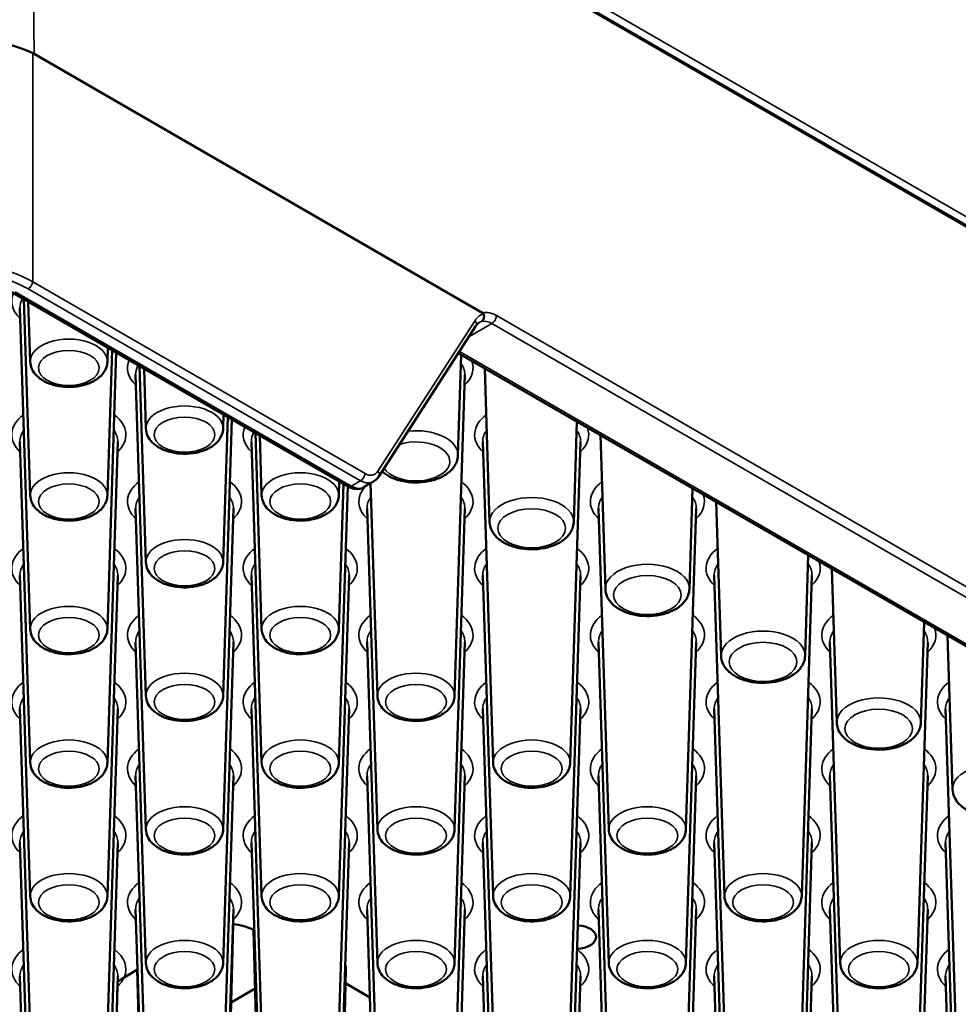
# Paper-space layout 'Sheet_1' of a CAD drawing. Header units: millimetres. Extents: x 0.8 to 58.3, y 0.8 to 58.3.
# Tile 119 of 128: x 45 to 47.3, y 46.8 to 49.1. Entities that reach past the tile are written whole.
import ezdxf

# ---------------------------------------------------------------- set-up
doc = ezdxf.new("R2010")
doc.units = ezdxf.units.MM
doc.layers.add('Visible (ISO)', color=7, linetype='Continuous', lineweight=50)
doc.layers.add('Visible Narrow (ISO)', color=7, linetype='Continuous', lineweight=35)

psp = doc.layouts.new('Sheet_1')

# ---------------------------------------------------------------- linework, layer by layer
at = {"layer": 'Visible (ISO)'}
for p, q in [((56.03878, 43.60541), (45.07027, 49.93808)), ((45.08349, 49.04842), (46.16314, 48.42508)), ((45.05732, 48.51201), (45.05731, 48.51204)), ((45.06779, 48.50694), (45.06779, 48.50695)), ((45.03008, 48.47487), (45.83879, 48.00796)), ((45.05804, 48.48933), (45.05804, 48.48933)), ((45.07418, 47.9862), (45.05904, 48.45815)), ((45.07418, 48.30766), (45.06955, 48.45209)), ((45.07418, 47.66475), (45.04942, 48.43682)), ((45.91278, 48.03197), (46.14658, 48.39457)), ((45.25983, 48.30766), (45.26092, 48.3416)), ((45.25983, 47.9862), (45.27104, 48.33576)), ((45.25983, 47.66475), (45.28116, 48.32991)), ((46.10324, 48.08255), (46.111, 48.32457)), ((46.10404, 48.32859), (54.8233, 43.29452)), ((45.35257, 47.82547), (45.33743, 48.29742)), ((45.35257, 48.14693), (45.34794, 48.29136)), ((46.17949, 47.92182), (46.16762, 48.29188)), ((45.35257, 47.50402), (45.3278, 48.27609)), ((46.09499, 47.50402), (46.11976, 48.27609)), ((45.53822, 48.14693), (45.5393, 48.18087)), ((45.53822, 47.82547), (45.54943, 48.17503)), ((45.53822, 47.50402), (45.55955, 48.16918)), ((46.38163, 47.92182), (46.38939, 48.16384)), ((45.63096, 47.66475), (45.61582, 48.1367)), ((45.07418, 47.34329), (45.04942, 48.11536)), ((45.25983, 47.34329), (45.28459, 48.11536)), ((45.63096, 47.34329), (45.60619, 48.11536)), ((45.63096, 47.9862), (45.62633, 48.13063)), ((46.18774, 47.34329), (46.16297, 48.11536)), ((46.37338, 47.34329), (46.39815, 48.11536)), ((46.45788, 47.76109), (46.44601, 48.13115)), ((45.8166, 47.9862), (45.81769, 48.02015)), ((45.87604, 48.00573), (45.89987, 48.01949)), ((45.8929, 48.01678), (45.8929, 48.01678)), ((45.8166, 47.66475), (45.82782, 48.0143)), ((45.8166, 47.34329), (45.83794, 48.00846)), ((45.90935, 47.50402), (45.89294, 48.01549)), ((46.66002, 47.76109), (46.66778, 48.00311)), ((46.73627, 47.60037), (46.7244, 47.97043)), ((45.35257, 47.18256), (45.3278, 47.95463)), ((45.53822, 47.18256), (45.56298, 47.95463)), ((45.90935, 47.18256), (45.88458, 47.95463)), ((46.09499, 47.18256), (46.11976, 47.95463)), ((46.46612, 47.18256), (46.44136, 47.95463)), ((46.65177, 47.18256), (46.67653, 47.95463)), ((46.9384, 47.60037), (46.94617, 47.84239)), ((47.01465, 47.43964), (47.00278, 47.8097)), ((45.07418, 47.02184), (45.04942, 47.7939)), ((45.25983, 47.02184), (45.28459, 47.7939)), ((45.63096, 47.02184), (45.60619, 47.7939)), ((45.8166, 47.02184), (45.84137, 47.7939)), ((46.18774, 47.02184), (46.16297, 47.7939)), ((46.37338, 47.02184), (46.39815, 47.7939)), ((46.74451, 47.02184), (46.71975, 47.7939)), ((46.93016, 47.02184), (46.95492, 47.7939)), ((47.21679, 47.43964), (47.22456, 47.68166)), ((47.29304, 47.27891), (47.28117, 47.64897)), ((45.35257, 46.86111), (45.3278, 47.63318)), ((45.53822, 46.86111), (45.56298, 47.63318)), ((45.90935, 46.86111), (45.88458, 47.63318)), ((46.09499, 46.86111), (46.11976, 47.63318)), ((46.46612, 46.86111), (46.44136, 47.63318)), ((46.65177, 46.86111), (46.67653, 47.63318)), ((47.0229, 46.86111), (46.99814, 47.63318)), ((47.20855, 46.86111), (47.23331, 47.63318)), ((45.07418, 46.70038), (45.04942, 47.47245)), ((45.25983, 46.70038), (45.28459, 47.47245)), ((45.63096, 46.70038), (45.60619, 47.47245)), ((45.8166, 46.70038), (45.84137, 47.47245)), ((46.18774, 46.70038), (46.16297, 47.47245)), ((46.37338, 46.70038), (46.39815, 47.47245)), ((46.74451, 46.70038), (46.71975, 47.47245)), ((46.93016, 46.70038), (46.95492, 47.47245)), ((47.30129, 46.70038), (47.27652, 47.47245)), ((45.35257, 46.53965), (45.3278, 47.31172)), ((45.53822, 46.53965), (45.56298, 47.31172)), ((45.90935, 46.53965), (45.88458, 47.31172)), ((46.09499, 46.53965), (46.11976, 47.31172)), ((46.46612, 46.53965), (46.44136, 47.31172)), ((46.65177, 46.53965), (46.67653, 47.31172)), ((47.0229, 46.53965), (46.99814, 47.31172)), ((47.20855, 46.53965), (47.23331, 47.31172)), ((45.07418, 46.37892), (45.04942, 47.15099)), ((45.25983, 46.37892), (45.28459, 47.15099)), ((45.63096, 46.37892), (45.60619, 47.15099)), ((45.8166, 46.37892), (45.84137, 47.15099)), ((46.18774, 46.37892), (46.16297, 47.15099)), ((46.37338, 46.37892), (46.39815, 47.15099)), ((46.74451, 46.37892), (46.71975, 47.15099)), ((46.93016, 46.37892), (46.95492, 47.15099)), ((47.30129, 46.37892), (47.27652, 47.15099)), ((45.35257, 46.2182), (45.3278, 46.99027)), ((45.53822, 46.2182), (45.56298, 46.99027)), ((45.90935, 46.2182), (45.88458, 46.99027)), ((46.09499, 46.2182), (46.11976, 46.99027)), ((46.46612, 46.2182), (46.44136, 46.99027)), ((46.65177, 46.2182), (46.67653, 46.99027)), ((47.0229, 46.2182), (46.99814, 46.99027)), ((47.20855, 46.2182), (47.23331, 46.99027)), ((45.53503, 45.89705), (45.56216, 46.95435)), ((45.61298, 46.93935), (45.60964, 46.94128)), ((45.63414, 46.05778), (45.6115, 46.9402)), ((45.33245, 46.84553), (45.30001, 46.8268)), ((45.35575, 45.89705), (45.33143, 46.84494)), ((45.81342, 46.05778), (45.83363, 46.84551)), ((45.07418, 46.05747), (45.04942, 46.82954)), ((45.25664, 45.73632), (45.28434, 46.81562)), ((45.25983, 46.05747), (45.28459, 46.82954)), ((45.89137, 46.77862), (45.83278, 46.81245)), ((46.18774, 46.05747), (46.16297, 46.82954)), ((46.37338, 46.05747), (46.39815, 46.82954)), ((46.74451, 46.05747), (46.71975, 46.82954)), ((46.93016, 46.05747), (46.95492, 46.82954)), ((47.30129, 46.05747), (47.27652, 46.82954)), ((45.6151, 46.79978), (45.55734, 46.76643))]:
    psp.add_line(p, q, dxfattribs=at)
for centre, major_axis, ratio, start_param, end_param in [((45.07695, 48.99933), (0.02021, -0.0525), 0.6644106, 2.4536227, 2.5294017), ((46.15106, 48.41992), (0.01384, 0.00307), 0.4143576, 0.0446649, 0.4245274), ((45.87395, 48.07272), (0.02328, -0.05455), 0.6424353, 0.076557, 0.076585), ((45.89955, 48.0405), (0.01324, -0.00853), 0.6724185, 6.2830925, 6.2831968), ((45.84667, 48.0216), (-0.00787, -0.01364), 0.5773503, 0, 0.0004111), ((45.84613, 48.05665), (-0.03009, 0.05082), 0.5699139, 3.1351548, 3.1353546), ((45.55396, 46.90913), (-0.07874, 0), 0.5773503, 3.9269908, 4.6123367), ((46.38635, 46.9236), (0.04921, 0), 0.5773503, 4.7855536, 7.7437824), ((45.72378, 46.84645), (0.10986, 0), 0.5773503, 6.268373, 6.4587449)]:
    psp.add_ellipse(centre, major_axis=major_axis, ratio=ratio, start_param=start_param, end_param=end_param, dxfattribs=at)
for points, knots in [([(44.6411, 49.05001), (44.66767, 49.06266), (44.70025, 49.07353), (44.77581, 49.08946), (44.8196, 49.09363), (44.90196, 49.09363), (44.94574, 49.08946), (45.02131, 49.07353), (45.05388, 49.06266), (45.08046, 49.05001)], [-4.2505243, -4.2505243, -4.2505243, -4.2505243, -3.9711179, -3.9711179, -3.6573156, -3.6573156, -3.3435133, -3.3435133, -3.0641069, -3.0641069, -3.0641069, -3.0641069]), ([(46.15991, 48.40469), (46.16053, 48.40506), (46.16112, 48.4055), (46.16166, 48.40601), (46.16216, 48.40647), (46.16263, 48.40699), (46.16305, 48.40755), (46.1635, 48.40815), (46.1639, 48.4088), (46.16425, 48.40948), (46.16458, 48.41013), (46.16486, 48.41082), (46.1651, 48.41155), (46.16519, 48.41182), (46.16527, 48.41209), (46.16535, 48.41237), (46.16544, 48.4127), (46.16551, 48.41305), (46.16558, 48.41339), (46.16567, 48.41385), (46.16575, 48.41433), (46.1658, 48.41481), (46.16589, 48.41561), (46.16592, 48.41644), (46.1659, 48.41728), (46.16587, 48.41814), (46.16579, 48.41901), (46.16565, 48.41988), (46.16552, 48.42073), (46.16533, 48.42157), (46.16509, 48.42241), (46.16501, 48.42269), (46.16492, 48.42297), (46.16482, 48.42324)], [-0.000267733, -0.000267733, -0.000267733, -0.000267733, 0.006720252, 0.006720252, 0.006720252, 0.013118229, 0.013118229, 0.013118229, 0.019847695, 0.019847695, 0.019847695, 0.02622193, 0.02622193, 0.02622193, 0.028601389, 0.028601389, 0.028601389, 0.0314827, 0.0314827, 0.0314827, 0.035339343, 0.035339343, 0.035339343, 0.041840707, 0.041840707, 0.041840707, 0.048587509, 0.048587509, 0.048587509, 0.055213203, 0.055213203, 0.055213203, 0.05744655, 0.05744655, 0.05744655, 0.05744655]), ([(45.07418, 48.30766), (45.07437, 48.30169), (45.07581, 48.2958), (45.0809, 48.28445), (45.08473, 48.27912), (45.09485, 48.2688), (45.1015, 48.26411), (45.11698, 48.25604), (45.12599, 48.25284), (45.14495, 48.24847), (45.15489, 48.24731), (45.17474, 48.24702), (45.18465, 48.24787), (45.20372, 48.25159), (45.21288, 48.25445), (45.22966, 48.26227), (45.23729, 48.26723), (45.24942, 48.27902), (45.25416, 48.28573), (45.25868, 48.29792), (45.25967, 48.30276), (45.25983, 48.30766)], [5.5163044, 5.5163044, 5.5163044, 5.5163044, 5.7510568, 5.7510568, 6.0129289, 6.0129289, 6.3336169, 6.3336169, 6.6891555, 6.6891555, 7.0432098, 7.0432098, 7.3938866, 7.3938866, 7.7471276, 7.7471276, 8.1037277, 8.1037277, 8.4284437, 8.4284437, 8.6208625, 8.6208625, 8.6208625, 8.6208625]), ([(45.35257, 48.14693), (45.35276, 48.14096), (45.3542, 48.13507), (45.35929, 48.12372), (45.36312, 48.11839), (45.37324, 48.10807), (45.37989, 48.10339), (45.39536, 48.09531), (45.40438, 48.09211), (45.42334, 48.08775), (45.43327, 48.08658), (45.45313, 48.08629), (45.46303, 48.08715), (45.48211, 48.09086), (45.49127, 48.09373), (45.50805, 48.10154), (45.51568, 48.1065), (45.52781, 48.1183), (45.53255, 48.125), (45.53707, 48.13719), (45.53806, 48.14204), (45.53822, 48.14693)], [5.5163044, 5.5163044, 5.5163044, 5.5163044, 5.7510568, 5.7510568, 6.0129289, 6.0129289, 6.3336169, 6.3336169, 6.6891555, 6.6891555, 7.0432098, 7.0432098, 7.3938866, 7.3938866, 7.7471276, 7.7471276, 8.1037277, 8.1037277, 8.4284437, 8.4284437, 8.6208625, 8.6208625, 8.6208625, 8.6208625]), ([(45.92054, 48.04399), (45.92606, 48.03903), (45.93242, 48.03481), (45.94822, 48.02676), (45.95805, 48.02335), (45.97871, 48.01872), (45.98953, 48.0175), (46.01113, 48.01726), (46.0219, 48.01822), (46.04262, 48.02229), (46.05255, 48.02541), (46.0707, 48.03386), (46.07892, 48.0392), (46.09202, 48.05186), (46.09713, 48.05906), (46.102, 48.07211), (46.10307, 48.07731), (46.10324, 48.08255)], [6.0690837, 6.0690837, 6.0690837, 6.0690837, 6.3453722, 6.3453722, 6.6984122, 6.6984122, 7.049209, 7.049209, 7.3969897, 7.3969897, 7.7471992, 7.7471992, 8.1008184, 8.1008184, 8.4267781, 8.4267781, 8.6208625, 8.6208625, 8.6208625, 8.6208625]), ([(45.91277, 48.03198), (45.91001, 48.0277), (45.90647, 48.02396), (45.90158, 48.02055), (45.90072, 48.02), (45.89983, 48.01949)], [0, 0, 0, 0, 0.044384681, 0.044384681, 0.053649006, 0.053649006, 0.053649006, 0.053649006]), ([(45.87486, 48.0051), (45.8718, 48.00351), (45.86837, 48.00244), (45.86103, 48.00145), (45.85707, 48.00164), (45.84878, 48.00327), (45.84438, 48.00493), (45.83977, 48.00742), (45.83937, 48.00764), (45.83897, 48.00786)], [0.00412516, 0.00412516, 0.00412516, 0.00412516, 0.03629696, 0.03629696, 0.07182933, 0.07182933, 0.11319847, 0.11319847, 0.1171274, 0.1171274, 0.1171274, 0.1171274]), ([(45.07418, 47.9862), (45.07437, 47.98023), (45.07581, 47.97434), (45.0809, 47.963), (45.08473, 47.95766), (45.09485, 47.94734), (45.1015, 47.94266), (45.11698, 47.93458), (45.12599, 47.93138), (45.14495, 47.92702), (45.15489, 47.92585), (45.17474, 47.92556), (45.18465, 47.92642), (45.20372, 47.93013), (45.21288, 47.933), (45.22966, 47.94081), (45.23729, 47.94577), (45.24942, 47.95757), (45.25416, 47.96427), (45.25868, 47.97646), (45.25967, 47.98131), (45.25983, 47.9862)], [5.5163044, 5.5163044, 5.5163044, 5.5163044, 5.7510568, 5.7510568, 6.0129289, 6.0129289, 6.3336169, 6.3336169, 6.6891555, 6.6891555, 7.0432098, 7.0432098, 7.3938866, 7.3938866, 7.7471276, 7.7471276, 8.1037277, 8.1037277, 8.4284437, 8.4284437, 8.6208625, 8.6208625, 8.6208625, 8.6208625]), ([(45.63096, 47.9862), (45.63115, 47.98023), (45.63259, 47.97434), (45.63767, 47.963), (45.64151, 47.95766), (45.65163, 47.94734), (45.65828, 47.94266), (45.67375, 47.93458), (45.68277, 47.93138), (45.70173, 47.92702), (45.71166, 47.92585), (45.73151, 47.92556), (45.74142, 47.92642), (45.7605, 47.93013), (45.76966, 47.933), (45.78644, 47.94081), (45.79407, 47.94577), (45.8062, 47.95757), (45.81094, 47.96427), (45.81546, 47.97646), (45.81645, 47.98131), (45.8166, 47.9862)], [5.5163044, 5.5163044, 5.5163044, 5.5163044, 5.7510568, 5.7510568, 6.0129289, 6.0129289, 6.3336169, 6.3336169, 6.6891555, 6.6891555, 7.0432098, 7.0432098, 7.3938866, 7.3938866, 7.7471276, 7.7471276, 8.1037277, 8.1037277, 8.4284437, 8.4284437, 8.6208625, 8.6208625, 8.6208625, 8.6208625]), ([(46.17949, 47.92182), (46.1797, 47.91536), (46.18128, 47.90899), (46.18688, 47.8967), (46.19112, 47.89091), (46.2023, 47.87975), (46.20962, 47.87469), (46.22661, 47.86603), (46.23644, 47.86262), (46.2571, 47.85799), (46.26791, 47.85677), (46.28951, 47.85653), (46.30029, 47.85749), (46.32101, 47.86156), (46.33094, 47.86469), (46.34908, 47.87313), (46.35731, 47.87848), (46.3704, 47.89113), (46.37551, 47.89833), (46.38039, 47.91138), (46.38146, 47.91658), (46.38163, 47.92182)], [5.5163044, 5.5163044, 5.5163044, 5.5163044, 5.75534, 5.75534, 6.0219637, 6.0219637, 6.3453722, 6.3453722, 6.6984122, 6.6984122, 7.049209, 7.049209, 7.3969897, 7.3969897, 7.7471992, 7.7471992, 8.1008184, 8.1008184, 8.4267781, 8.4267781, 8.6208625, 8.6208625, 8.6208625, 8.6208625]), ([(45.35257, 47.82547), (45.35276, 47.8195), (45.3542, 47.81361), (45.35929, 47.80227), (45.36312, 47.79693), (45.37324, 47.78661), (45.37989, 47.78193), (45.39536, 47.77385), (45.40438, 47.77066), (45.42334, 47.76629), (45.43327, 47.76512), (45.45313, 47.76483), (45.46303, 47.76569), (45.48211, 47.7694), (45.49127, 47.77227), (45.50805, 47.78008), (45.51568, 47.78504), (45.52781, 47.79684), (45.53255, 47.80355), (45.53707, 47.81573), (45.53806, 47.82058), (45.53822, 47.82547)], [5.5163044, 5.5163044, 5.5163044, 5.5163044, 5.7510568, 5.7510568, 6.0129289, 6.0129289, 6.3336169, 6.3336169, 6.6891555, 6.6891555, 7.0432098, 7.0432098, 7.3938866, 7.3938866, 7.7471276, 7.7471276, 8.1037277, 8.1037277, 8.4284437, 8.4284437, 8.6208625, 8.6208625, 8.6208625, 8.6208625]), ([(46.45788, 47.76109), (46.45808, 47.75464), (46.45966, 47.74826), (46.46527, 47.73597), (46.46951, 47.73019), (46.48068, 47.71903), (46.48801, 47.71396), (46.505, 47.7053), (46.51483, 47.70189), (46.53549, 47.69726), (46.5463, 47.69604), (46.5679, 47.6958), (46.57868, 47.69676), (46.5994, 47.70084), (46.60933, 47.70396), (46.62747, 47.71241), (46.63569, 47.71775), (46.64879, 47.7304), (46.6539, 47.73761), (46.65878, 47.75065), (46.65985, 47.75585), (46.66002, 47.76109)], [5.5163044, 5.5163044, 5.5163044, 5.5163044, 5.75534, 5.75534, 6.0219637, 6.0219637, 6.3453722, 6.3453722, 6.6984122, 6.6984122, 7.049209, 7.049209, 7.3969897, 7.3969897, 7.7471992, 7.7471992, 8.1008184, 8.1008184, 8.4267781, 8.4267781, 8.6208625, 8.6208625, 8.6208625, 8.6208625]), ([(45.07418, 47.66475), (45.07437, 47.65878), (45.07581, 47.65289), (45.0809, 47.64154), (45.08473, 47.63621), (45.09485, 47.62589), (45.1015, 47.6212), (45.11698, 47.61313), (45.12599, 47.60993), (45.14495, 47.60556), (45.15489, 47.6044), (45.17474, 47.60411), (45.18465, 47.60496), (45.20372, 47.60868), (45.21288, 47.61154), (45.22966, 47.61935), (45.23729, 47.62431), (45.24942, 47.63611), (45.25416, 47.64282), (45.25868, 47.655), (45.25967, 47.65985), (45.25983, 47.66475)], [5.5163044, 5.5163044, 5.5163044, 5.5163044, 5.7510568, 5.7510568, 6.0129289, 6.0129289, 6.3336169, 6.3336169, 6.6891555, 6.6891555, 7.0432098, 7.0432098, 7.3938866, 7.3938866, 7.7471276, 7.7471276, 8.1037277, 8.1037277, 8.4284437, 8.4284437, 8.6208625, 8.6208625, 8.6208625, 8.6208625]), ([(45.63096, 47.66475), (45.63115, 47.65878), (45.63259, 47.65289), (45.63767, 47.64154), (45.64151, 47.63621), (45.65163, 47.62589), (45.65828, 47.6212), (45.67375, 47.61313), (45.68277, 47.60993), (45.70173, 47.60556), (45.71166, 47.6044), (45.73151, 47.60411), (45.74142, 47.60496), (45.7605, 47.60868), (45.76966, 47.61154), (45.78644, 47.61935), (45.79407, 47.62431), (45.8062, 47.63611), (45.81094, 47.64282), (45.81546, 47.655), (45.81645, 47.65985), (45.8166, 47.66475)], [5.5163044, 5.5163044, 5.5163044, 5.5163044, 5.7510568, 5.7510568, 6.0129289, 6.0129289, 6.3336169, 6.3336169, 6.6891555, 6.6891555, 7.0432098, 7.0432098, 7.3938866, 7.3938866, 7.7471276, 7.7471276, 8.1037277, 8.1037277, 8.4284437, 8.4284437, 8.6208625, 8.6208625, 8.6208625, 8.6208625]), ([(46.73627, 47.60037), (46.73647, 47.59391), (46.73805, 47.58753), (46.74366, 47.57525), (46.7479, 47.56946), (46.75907, 47.5583), (46.7664, 47.55323), (46.78339, 47.54458), (46.79322, 47.54116), (46.81388, 47.53654), (46.82469, 47.53531), (46.84629, 47.53507), (46.85707, 47.53603), (46.87779, 47.54011), (46.88772, 47.54323), (46.90586, 47.55168), (46.91408, 47.55702), (46.92718, 47.56968), (46.93229, 47.57688), (46.93717, 47.58993), (46.93824, 47.59512), (46.9384, 47.60037)], [5.5163044, 5.5163044, 5.5163044, 5.5163044, 5.75534, 5.75534, 6.0219637, 6.0219637, 6.3453722, 6.3453722, 6.6984122, 6.6984122, 7.049209, 7.049209, 7.3969897, 7.3969897, 7.7471992, 7.7471992, 8.1008184, 8.1008184, 8.4267781, 8.4267781, 8.6208625, 8.6208625, 8.6208625, 8.6208625]), ([(45.35257, 47.50402), (45.35276, 47.49805), (45.3542, 47.49216), (45.35929, 47.48081), (45.36312, 47.47548), (45.37324, 47.46516), (45.37989, 47.46048), (45.39536, 47.4524), (45.40438, 47.4492), (45.42334, 47.44484), (45.43327, 47.44367), (45.45313, 47.44338), (45.46303, 47.44424), (45.48211, 47.44795), (45.49127, 47.45082), (45.50805, 47.45863), (45.51568, 47.46359), (45.52781, 47.47539), (45.53255, 47.48209), (45.53707, 47.49428), (45.53806, 47.49913), (45.53822, 47.50402)], [5.5163044, 5.5163044, 5.5163044, 5.5163044, 5.7510568, 5.7510568, 6.0129289, 6.0129289, 6.3336169, 6.3336169, 6.6891555, 6.6891555, 7.0432098, 7.0432098, 7.3938866, 7.3938866, 7.7471276, 7.7471276, 8.1037277, 8.1037277, 8.4284437, 8.4284437, 8.6208625, 8.6208625, 8.6208625, 8.6208625]), ([(45.90935, 47.50402), (45.90954, 47.49805), (45.91098, 47.49216), (45.91606, 47.48081), (45.9199, 47.47548), (45.93002, 47.46516), (45.93666, 47.46048), (45.95214, 47.4524), (45.96116, 47.4492), (45.98011, 47.44484), (45.99005, 47.44367), (46.0099, 47.44338), (46.01981, 47.44424), (46.03889, 47.44795), (46.04805, 47.45082), (46.06483, 47.45863), (46.07246, 47.46359), (46.08459, 47.47539), (46.08933, 47.48209), (46.09385, 47.49428), (46.09484, 47.49913), (46.09499, 47.50402)], [5.5163044, 5.5163044, 5.5163044, 5.5163044, 5.7510568, 5.7510568, 6.0129289, 6.0129289, 6.3336169, 6.3336169, 6.6891555, 6.6891555, 7.0432098, 7.0432098, 7.3938866, 7.3938866, 7.7471276, 7.7471276, 8.1037277, 8.1037277, 8.4284437, 8.4284437, 8.6208625, 8.6208625, 8.6208625, 8.6208625]), ([(47.01465, 47.43964), (47.01486, 47.43318), (47.01644, 47.42681), (47.02205, 47.41452), (47.02629, 47.40873), (47.03746, 47.39757), (47.04479, 47.39251), (47.06177, 47.38385), (47.07161, 47.38044), (47.09226, 47.37581), (47.10308, 47.37459), (47.12468, 47.37434), (47.13546, 47.37531), (47.15617, 47.37938), (47.1661, 47.3825), (47.18425, 47.39095), (47.19247, 47.39629), (47.20557, 47.40895), (47.21068, 47.41615), (47.21556, 47.4292), (47.21662, 47.4344), (47.21679, 47.43964)], [5.5163044, 5.5163044, 5.5163044, 5.5163044, 5.75534, 5.75534, 6.0219637, 6.0219637, 6.3453722, 6.3453722, 6.6984122, 6.6984122, 7.049209, 7.049209, 7.3969897, 7.3969897, 7.7471992, 7.7471992, 8.1008184, 8.1008184, 8.4267781, 8.4267781, 8.6208625, 8.6208625, 8.6208625, 8.6208625]), ([(45.07418, 47.34329), (45.07437, 47.33732), (45.07581, 47.33143), (45.0809, 47.32009), (45.08473, 47.31475), (45.09485, 47.30443), (45.1015, 47.29975), (45.11698, 47.29167), (45.12599, 47.28847), (45.14495, 47.28411), (45.15489, 47.28294), (45.17474, 47.28265), (45.18465, 47.28351), (45.20372, 47.28722), (45.21288, 47.29009), (45.22966, 47.2979), (45.23729, 47.30286), (45.24942, 47.31466), (45.25416, 47.32136), (45.25868, 47.33355), (45.25967, 47.3384), (45.25983, 47.34329)], [5.5163044, 5.5163044, 5.5163044, 5.5163044, 5.7510568, 5.7510568, 6.0129289, 6.0129289, 6.3336169, 6.3336169, 6.6891555, 6.6891555, 7.0432098, 7.0432098, 7.3938866, 7.3938866, 7.7471276, 7.7471276, 8.1037277, 8.1037277, 8.4284437, 8.4284437, 8.6208625, 8.6208625, 8.6208625, 8.6208625]), ([(45.63096, 47.34329), (45.63115, 47.33732), (45.63259, 47.33143), (45.63767, 47.32009), (45.64151, 47.31475), (45.65163, 47.30443), (45.65828, 47.29975), (45.67375, 47.29167), (45.68277, 47.28847), (45.70173, 47.28411), (45.71166, 47.28294), (45.73151, 47.28265), (45.74142, 47.28351), (45.7605, 47.28722), (45.76966, 47.29009), (45.78644, 47.2979), (45.79407, 47.30286), (45.8062, 47.31466), (45.81094, 47.32136), (45.81546, 47.33355), (45.81645, 47.3384), (45.8166, 47.34329)], [5.5163044, 5.5163044, 5.5163044, 5.5163044, 5.7510568, 5.7510568, 6.0129289, 6.0129289, 6.3336169, 6.3336169, 6.6891555, 6.6891555, 7.0432098, 7.0432098, 7.3938866, 7.3938866, 7.7471276, 7.7471276, 8.1037277, 8.1037277, 8.4284437, 8.4284437, 8.6208625, 8.6208625, 8.6208625, 8.6208625]), ([(46.18774, 47.34329), (46.18793, 47.33732), (46.18937, 47.33143), (46.19445, 47.32009), (46.19829, 47.31475), (46.20841, 47.30443), (46.21505, 47.29975), (46.23053, 47.29167), (46.23955, 47.28847), (46.2585, 47.28411), (46.26844, 47.28294), (46.28829, 47.28265), (46.2982, 47.28351), (46.31727, 47.28722), (46.32643, 47.29009), (46.34322, 47.2979), (46.35085, 47.30286), (46.36298, 47.31466), (46.36772, 47.32136), (46.37224, 47.33355), (46.37322, 47.3384), (46.37338, 47.34329)], [5.5163044, 5.5163044, 5.5163044, 5.5163044, 5.7510568, 5.7510568, 6.0129289, 6.0129289, 6.3336169, 6.3336169, 6.6891555, 6.6891555, 7.0432098, 7.0432098, 7.3938866, 7.3938866, 7.7471276, 7.7471276, 8.1037277, 8.1037277, 8.4284437, 8.4284437, 8.6208625, 8.6208625, 8.6208625, 8.6208625]), ([(47.29304, 47.27891), (47.29325, 47.27245), (47.29483, 47.26608), (47.30044, 47.25379), (47.30467, 47.248), (47.31585, 47.23684), (47.32318, 47.23178), (47.34016, 47.22312), (47.35, 47.21971), (47.37065, 47.21508), (47.38147, 47.21386), (47.40307, 47.21362), (47.41385, 47.21458), (47.43456, 47.21865), (47.44449, 47.22178), (47.46264, 47.23022), (47.47086, 47.23556), (47.48396, 47.24822), (47.48907, 47.25542), (47.49395, 47.26847), (47.49501, 47.27367), (47.49518, 47.27891)], [5.5163044, 5.5163044, 5.5163044, 5.5163044, 5.75534, 5.75534, 6.0219637, 6.0219637, 6.3453722, 6.3453722, 6.6984122, 6.6984122, 7.049209, 7.049209, 7.3969897, 7.3969897, 7.7471992, 7.7471992, 8.1008184, 8.1008184, 8.4267781, 8.4267781, 8.6208625, 8.6208625, 8.6208625, 8.6208625]), ([(45.35257, 47.18256), (45.35276, 47.17659), (45.3542, 47.1707), (45.35929, 47.15936), (45.36312, 47.15402), (45.37324, 47.1437), (45.37989, 47.13902), (45.39536, 47.13094), (45.40438, 47.12774), (45.42334, 47.12338), (45.43327, 47.12221), (45.45313, 47.12192), (45.46303, 47.12278), (45.48211, 47.12649), (45.49127, 47.12936), (45.50805, 47.13717), (45.51568, 47.14213), (45.52781, 47.15393), (45.53255, 47.16064), (45.53707, 47.17282), (45.53806, 47.17767), (45.53822, 47.18256)], [5.5163044, 5.5163044, 5.5163044, 5.5163044, 5.7510568, 5.7510568, 6.0129289, 6.0129289, 6.3336169, 6.3336169, 6.6891555, 6.6891555, 7.0432098, 7.0432098, 7.3938866, 7.3938866, 7.7471276, 7.7471276, 8.1037277, 8.1037277, 8.4284437, 8.4284437, 8.6208625, 8.6208625, 8.6208625, 8.6208625]), ([(45.90935, 47.18256), (45.90954, 47.17659), (45.91098, 47.1707), (45.91606, 47.15936), (45.9199, 47.15402), (45.93002, 47.1437), (45.93666, 47.13902), (45.95214, 47.13094), (45.96116, 47.12774), (45.98011, 47.12338), (45.99005, 47.12221), (46.0099, 47.12192), (46.01981, 47.12278), (46.03889, 47.12649), (46.04805, 47.12936), (46.06483, 47.13717), (46.07246, 47.14213), (46.08459, 47.15393), (46.08933, 47.16064), (46.09385, 47.17282), (46.09484, 47.17767), (46.09499, 47.18256)], [5.5163044, 5.5163044, 5.5163044, 5.5163044, 5.7510568, 5.7510568, 6.0129289, 6.0129289, 6.3336169, 6.3336169, 6.6891555, 6.6891555, 7.0432098, 7.0432098, 7.3938866, 7.3938866, 7.7471276, 7.7471276, 8.1037277, 8.1037277, 8.4284437, 8.4284437, 8.6208625, 8.6208625, 8.6208625, 8.6208625]), ([(46.46612, 47.18256), (46.46632, 47.17659), (46.46775, 47.1707), (46.47284, 47.15936), (46.47668, 47.15402), (46.4868, 47.1437), (46.49344, 47.13902), (46.50892, 47.13094), (46.51793, 47.12774), (46.53689, 47.12338), (46.54683, 47.12221), (46.56668, 47.12192), (46.57659, 47.12278), (46.59566, 47.12649), (46.60482, 47.12936), (46.6216, 47.13717), (46.62924, 47.14213), (46.64137, 47.15393), (46.6461, 47.16064), (46.65062, 47.17282), (46.65161, 47.17767), (46.65177, 47.18256)], [5.5163044, 5.5163044, 5.5163044, 5.5163044, 5.7510568, 5.7510568, 6.0129289, 6.0129289, 6.3336169, 6.3336169, 6.6891555, 6.6891555, 7.0432098, 7.0432098, 7.3938866, 7.3938866, 7.7471276, 7.7471276, 8.1037277, 8.1037277, 8.4284437, 8.4284437, 8.6208625, 8.6208625, 8.6208625, 8.6208625]), ([(45.07418, 47.02184), (45.07437, 47.01587), (45.07581, 47.00997), (45.0809, 46.99863), (45.08473, 46.9933), (45.09485, 46.98298), (45.1015, 46.97829), (45.11698, 46.97022), (45.12599, 46.96702), (45.14495, 46.96265), (45.15489, 46.96149), (45.17474, 46.9612), (45.18465, 46.96205), (45.20372, 46.96577), (45.21288, 46.96863), (45.22966, 46.97644), (45.23729, 46.9814), (45.24942, 46.9932), (45.25416, 46.99991), (45.25868, 47.01209), (45.25967, 47.01694), (45.25983, 47.02184)], [5.5163044, 5.5163044, 5.5163044, 5.5163044, 5.7510568, 5.7510568, 6.0129289, 6.0129289, 6.3336169, 6.3336169, 6.6891555, 6.6891555, 7.0432098, 7.0432098, 7.3938866, 7.3938866, 7.7471276, 7.7471276, 8.1037277, 8.1037277, 8.4284437, 8.4284437, 8.6208625, 8.6208625, 8.6208625, 8.6208625]), ([(45.63096, 47.02184), (45.63115, 47.01587), (45.63259, 47.00997), (45.63767, 46.99863), (45.64151, 46.9933), (45.65163, 46.98298), (45.65828, 46.97829), (45.67375, 46.97022), (45.68277, 46.96702), (45.70173, 46.96265), (45.71166, 46.96149), (45.73151, 46.9612), (45.74142, 46.96205), (45.7605, 46.96577), (45.76966, 46.96863), (45.78644, 46.97644), (45.79407, 46.9814), (45.8062, 46.9932), (45.81094, 46.99991), (45.81546, 47.01209), (45.81645, 47.01694), (45.8166, 47.02184)], [5.5163044, 5.5163044, 5.5163044, 5.5163044, 5.7510568, 5.7510568, 6.0129289, 6.0129289, 6.3336169, 6.3336169, 6.6891555, 6.6891555, 7.0432098, 7.0432098, 7.3938866, 7.3938866, 7.7471276, 7.7471276, 8.1037277, 8.1037277, 8.4284437, 8.4284437, 8.6208625, 8.6208625, 8.6208625, 8.6208625]), ([(46.18774, 47.02184), (46.18793, 47.01587), (46.18937, 47.00997), (46.19445, 46.99863), (46.19829, 46.9933), (46.20841, 46.98298), (46.21505, 46.97829), (46.23053, 46.97022), (46.23955, 46.96702), (46.2585, 46.96265), (46.26844, 46.96149), (46.28829, 46.9612), (46.2982, 46.96205), (46.31727, 46.96577), (46.32643, 46.96863), (46.34322, 46.97644), (46.35085, 46.9814), (46.36298, 46.9932), (46.36772, 46.99991), (46.37224, 47.01209), (46.37322, 47.01694), (46.37338, 47.02184)], [5.5163044, 5.5163044, 5.5163044, 5.5163044, 5.7510568, 5.7510568, 6.0129289, 6.0129289, 6.3336169, 6.3336169, 6.6891555, 6.6891555, 7.0432098, 7.0432098, 7.3938866, 7.3938866, 7.7471276, 7.7471276, 8.1037277, 8.1037277, 8.4284437, 8.4284437, 8.6208625, 8.6208625, 8.6208625, 8.6208625]), ([(46.74451, 47.02184), (46.7447, 47.01587), (46.74614, 47.00997), (46.75123, 46.99863), (46.75507, 46.9933), (46.76518, 46.98298), (46.77183, 46.97829), (46.78731, 46.97022), (46.79632, 46.96702), (46.81528, 46.96265), (46.82522, 46.96149), (46.84507, 46.9612), (46.85498, 46.96205), (46.87405, 46.96577), (46.88321, 46.96863), (46.89999, 46.97644), (46.90763, 46.9814), (46.91976, 46.9932), (46.92449, 46.99991), (46.92901, 47.01209), (46.93, 47.01694), (46.93016, 47.02184)], [5.5163044, 5.5163044, 5.5163044, 5.5163044, 5.7510568, 5.7510568, 6.0129289, 6.0129289, 6.3336169, 6.3336169, 6.6891555, 6.6891555, 7.0432098, 7.0432098, 7.3938866, 7.3938866, 7.7471276, 7.7471276, 8.1037277, 8.1037277, 8.4284437, 8.4284437, 8.6208625, 8.6208625, 8.6208625, 8.6208625]), ([(45.35257, 46.86111), (45.35276, 46.85514), (45.3542, 46.84925), (45.35929, 46.8379), (45.36312, 46.83257), (45.37324, 46.82225), (45.37989, 46.81756), (45.39536, 46.80949), (45.40438, 46.80629), (45.42334, 46.80193), (45.43327, 46.80076), (45.45313, 46.80047), (45.46303, 46.80132), (45.48211, 46.80504), (45.49127, 46.8079), (45.50805, 46.81572), (45.51568, 46.82068), (45.52781, 46.83247), (45.53255, 46.83918), (45.53707, 46.85137), (45.53806, 46.85621), (45.53822, 46.86111)], [5.5163044, 5.5163044, 5.5163044, 5.5163044, 5.7510568, 5.7510568, 6.0129289, 6.0129289, 6.3336169, 6.3336169, 6.6891555, 6.6891555, 7.0432098, 7.0432098, 7.3938866, 7.3938866, 7.7471276, 7.7471276, 8.1037277, 8.1037277, 8.4284437, 8.4284437, 8.6208625, 8.6208625, 8.6208625, 8.6208625]), ([(45.90935, 46.86111), (45.90954, 46.85514), (45.91098, 46.84925), (45.91606, 46.8379), (45.9199, 46.83257), (45.93002, 46.82225), (45.93666, 46.81756), (45.95214, 46.80949), (45.96116, 46.80629), (45.98011, 46.80193), (45.99005, 46.80076), (46.0099, 46.80047), (46.01981, 46.80132), (46.03889, 46.80504), (46.04805, 46.8079), (46.06483, 46.81572), (46.07246, 46.82068), (46.08459, 46.83247), (46.08933, 46.83918), (46.09385, 46.85137), (46.09484, 46.85621), (46.09499, 46.86111)], [5.5163044, 5.5163044, 5.5163044, 5.5163044, 5.7510568, 5.7510568, 6.0129289, 6.0129289, 6.3336169, 6.3336169, 6.6891555, 6.6891555, 7.0432098, 7.0432098, 7.3938866, 7.3938866, 7.7471276, 7.7471276, 8.1037277, 8.1037277, 8.4284437, 8.4284437, 8.6208625, 8.6208625, 8.6208625, 8.6208625]), ([(46.46612, 46.86111), (46.46632, 46.85514), (46.46775, 46.84925), (46.47284, 46.8379), (46.47668, 46.83257), (46.4868, 46.82225), (46.49344, 46.81756), (46.50892, 46.80949), (46.51793, 46.80629), (46.53689, 46.80193), (46.54683, 46.80076), (46.56668, 46.80047), (46.57659, 46.80132), (46.59566, 46.80504), (46.60482, 46.8079), (46.6216, 46.81572), (46.62924, 46.82068), (46.64137, 46.83247), (46.6461, 46.83918), (46.65062, 46.85137), (46.65161, 46.85621), (46.65177, 46.86111)], [5.5163044, 5.5163044, 5.5163044, 5.5163044, 5.7510568, 5.7510568, 6.0129289, 6.0129289, 6.3336169, 6.3336169, 6.6891555, 6.6891555, 7.0432098, 7.0432098, 7.3938866, 7.3938866, 7.7471276, 7.7471276, 8.1037277, 8.1037277, 8.4284437, 8.4284437, 8.6208625, 8.6208625, 8.6208625, 8.6208625]), ([(47.0229, 46.86111), (47.02309, 46.85514), (47.02453, 46.84925), (47.02962, 46.8379), (47.03345, 46.83257), (47.04357, 46.82225), (47.05022, 46.81756), (47.0657, 46.80949), (47.07471, 46.80629), (47.09367, 46.80193), (47.10361, 46.80076), (47.12346, 46.80047), (47.13337, 46.80132), (47.15244, 46.80504), (47.1616, 46.8079), (47.17838, 46.81572), (47.18601, 46.82068), (47.19814, 46.83247), (47.20288, 46.83918), (47.2074, 46.85137), (47.20839, 46.85621), (47.20855, 46.86111)], [5.5163044, 5.5163044, 5.5163044, 5.5163044, 5.7510568, 5.7510568, 6.0129289, 6.0129289, 6.3336169, 6.3336169, 6.6891555, 6.6891555, 7.0432098, 7.0432098, 7.3938866, 7.3938866, 7.7471276, 7.7471276, 8.1037277, 8.1037277, 8.4284437, 8.4284437, 8.6208625, 8.6208625, 8.6208625, 8.6208625])]:
    psp.add_open_spline(points, degree=3, knots=knots, dxfattribs=at)
for points in [[(46.15432, 48.40223), (46.15159, 48.40065), (46.14903, 48.39828), (46.1468, 48.39494)], [(45.30001, 46.8268), (45.29503, 46.82393), (45.2894, 46.81976), (45.28414, 46.81543)]]:
    psp.add_open_spline(points, degree=3, dxfattribs=at)
at = {"layer": 'Visible Narrow (ISO)'}
for p, q in [((45.07241, 49.95776), (56.04092, 43.62509)), ((56.04122, 43.60013), (45.07272, 49.9328)), ((45.07272, 49.9328), (45.08349, 49.04842)), ((45.08046, 49.05001), (45.08046, 48.50015)), ((45.87983, 48.03864), (45.08046, 48.50015)), ((45.84667, 48.00874), (45.03795, 48.47565)), ((45.06947, 48.48307), (45.86885, 48.02155)), ((54.93952, 43.37089), (46.19565, 48.41917)), ((46.14433, 48.40733), (45.91053, 48.04473)), ((46.12935, 48.36785), (46.18451, 48.3997)), ((46.18451, 48.3997), (54.92838, 43.35142)), ((54.83118, 43.2953), (46.10654, 48.33247)), ((45.84667, 48.00874), (45.86885, 48.02155))]:
    psp.add_line(p, q, dxfattribs=at)
for centre, major_axis, ratio, start_param, end_param in [((44.86078, 48.36874), (-0.31496, 0), 0.5822442, 3.940506, 5.484272), ((44.86078, 48.35588), (0.29921, 0), 0.593171, 0.7989133, 2.3426793), ((45.06947, 48.49593), (-0.00787, -0.01364), 0.5773503, 0.7853982, 2.1910458), ((45.167, 48.45372), (-0.13729, 0), 0.5773503, 6.0406273, 6.8366037), ((45.167, 48.43807), (-0.11761, 0), 0.5773503, 5.9533927, 6.3017026), ((46.17774, 48.37186), (0.01025, -0.05203), 0.7784119, 3.2079428, 3.820667), ((46.19129, 48.37764), (-0.03532, 0.04358), 0.6192965, 5.2666143, 6.0506084), ((46.18451, 48.41256), (-0.00787, -0.01364), 0.5773503, 0.7853982, 2.3701571), ((46.13334, 48.40311), (0.01324, -0.00853), 0.6724185, 0, 1.1143954), ((46.18117, 48.36704), (-0.02795, 0.03429), 0.6167237, 5.264581, 6.0118976), ((45.167, 48.30865), (0.09284, 0), 0.5773503, 6.264668, 9.4432953), ((45.44539, 48.293), (-0.13729, 0), 0.5773503, 6.0406273, 6.8366037), ((46.00217, 48.27735), (0.11761, 0), 0.5773503, 6.264668, 6.6864984), ((46.00217, 48.293), (0.13729, 0), 0.5773503, 5.7297669, 6.4991574), ((45.44539, 48.27735), (-0.11761, 0), 0.5773503, 5.9533927, 6.3017026), ((45.44539, 48.14792), (0.09284, 0), 0.5773503, 6.264668, 9.4432953), ((45.167, 48.13227), (-0.13729, 0), 0.5773503, 5.6339655, 6.8366037), ((45.167, 48.13227), (0.13729, 0), 0.5773503, 5.7297669, 6.9324051), ((46.28056, 48.13227), (-0.13729, 0), 0.5773503, 5.6339655, 6.8366037), ((45.167, 48.11662), (-0.11761, 0), 0.5773503, 5.8798722, 6.3017026), ((45.167, 48.11662), (0.11761, 0), 0.5773503, 6.264668, 6.6864984), ((45.72378, 48.13227), (-0.13729, 0), 0.5773503, 6.0406273, 6.8366037), ((45.72378, 48.11662), (-0.11761, 0), 0.5773503, 5.9533927, 6.3017026), ((46.00217, 48.08363), (0.10109, 0), 0.5773503, 6.264668, 8.044331), ((46.28056, 48.11662), (-0.11761, 0), 0.5773503, 5.8798722, 6.3017026), ((46.28056, 48.11662), (0.11761, 0), 0.5773503, 6.264668, 6.6864984), ((46.28056, 48.13227), (0.13729, 0), 0.5773503, 5.7297669, 6.4991574), ((46.00217, 48.06798), (0.08141, 0), 0.5773503, 3.4900412, 8.3635982), ((45.167, 47.98719), (0.09284, 0), 0.5773503, 6.264668, 9.4432953), ((45.72378, 47.98719), (0.09284, 0), 0.5773503, 6.264668, 9.4432953), ((45.88494, 48.07694), (-0.01504, 0.041), 0.6624978, 2.4708105, 3.6052745), ((45.89955, 48.0405), (0.01324, -0.00853), 0.6724185, 0, 1.1143954), ((45.44539, 47.97154), (-0.13729, 0), 0.5773503, 5.6339655, 6.8366037), ((45.44539, 47.97154), (0.13729, 0), 0.5773503, 5.7297669, 6.9324051), ((45.86885, 48.03441), (-0.00787, -0.01364), 0.5773503, 0.7853982, 2.1910458), ((45.87395, 48.07272), (0.02328, -0.05455), 0.6424353, 5.5752898, 6.3597423), ((46.00217, 47.97154), (0.13729, 0), 0.5773503, 5.7297669, 6.9324051), ((46.55895, 47.97154), (-0.13729, 0), 0.5773503, 5.6339655, 6.8366037), ((45.84667, 48.0216), (-0.00787, -0.01364), 0.5773503, 0.0004111, 0.7853982), ((45.84613, 48.05665), (-0.03009, 0.05082), 0.5699139, 2.3499564, 3.1351548), ((46.00217, 47.97154), (-0.13729, 0), 0.5773503, 5.8001395, 6.8366037), ((46.00217, 47.97154), (-0.13729, 0), 0.5773503, 5.684521, 5.6846427), ((45.44539, 47.95589), (-0.11761, 0), 0.5773503, 5.8798722, 6.3017026), ((45.44539, 47.95589), (0.11761, 0), 0.5773503, 6.264668, 6.6864984), ((46.00217, 47.95589), (-0.11761, 0), 0.5773503, 5.8798722, 6.3017026), ((46.00217, 47.95589), (0.11761, 0), 0.5773503, 6.264668, 6.6864984), ((46.28056, 47.9229), (-0.10109, 0), 0.5773503, 3.1230754, 6.3017026), ((46.55895, 47.95589), (-0.11761, 0), 0.5773503, 5.8798722, 6.3017026), ((46.55895, 47.95589), (0.11761, 0), 0.5773503, 6.264668, 6.6864984), ((46.55895, 47.97154), (0.13729, 0), 0.5773503, 5.7297669, 6.4991574), ((45.44539, 47.82647), (0.09284, 0), 0.5773503, 6.264668, 9.4432953), ((45.167, 47.81081), (-0.13729, 0), 0.5773503, 5.6339655, 6.8366037), ((45.167, 47.81081), (0.13729, 0), 0.5773503, 5.7297669, 6.9324051), ((45.72378, 47.81081), (-0.13729, 0), 0.5773503, 5.6339655, 6.8366037), ((45.72378, 47.81081), (0.13729, 0), 0.5773503, 5.7297669, 6.9324051), ((46.28056, 47.81081), (-0.13729, 0), 0.5773503, 5.6339655, 6.8366037), ((46.28056, 47.81081), (0.13729, 0), 0.5773503, 5.7297669, 6.9324051), ((46.83734, 47.81081), (-0.13729, 0), 0.5773503, 5.6339655, 6.8366037), ((46.83734, 47.81081), (0.13729, 0), 0.5773503, 5.7297669, 6.4991574), ((45.167, 47.79516), (-0.11761, 0), 0.5773503, 5.8798722, 6.3017026), ((45.167, 47.79516), (0.11761, 0), 0.5773503, 6.264668, 6.6864984), ((45.72378, 47.79516), (-0.11761, 0), 0.5773503, 5.8798722, 6.3017026), ((45.72378, 47.79516), (0.11761, 0), 0.5773503, 6.264668, 6.6864984), ((46.28056, 47.79516), (-0.11761, 0), 0.5773503, 5.8798722, 6.3017026), ((46.28056, 47.79516), (0.11761, 0), 0.5773503, 6.264668, 6.6864984), ((46.55895, 47.76218), (-0.10109, 0), 0.5773503, 3.1230754, 6.3017026), ((46.83734, 47.79516), (-0.11761, 0), 0.5773503, 5.8798722, 6.3017026), ((46.83734, 47.79516), (0.11761, 0), 0.5773503, 6.264668, 6.6864984), ((45.167, 47.66574), (0.09284, 0), 0.5773503, 6.264668, 9.4432953), ((45.72378, 47.66574), (0.09284, 0), 0.5773503, 6.264668, 9.4432953), ((45.44539, 47.65009), (-0.13729, 0), 0.5773503, 5.6339655, 6.8366037), ((45.44539, 47.65009), (0.13729, 0), 0.5773503, 5.7297669, 6.9324051), ((46.00217, 47.65009), (-0.13729, 0), 0.5773503, 5.6339655, 6.8366037), ((46.00217, 47.65009), (0.13729, 0), 0.5773503, 5.7297669, 6.9324051), ((46.55895, 47.65009), (-0.13729, 0), 0.5773503, 5.6339655, 6.8366037), ((46.55895, 47.65009), (0.13729, 0), 0.5773503, 5.7297669, 6.9324051), ((47.11572, 47.65009), (-0.13729, 0), 0.5773503, 5.6339655, 6.8366037), ((45.44539, 47.63443), (-0.11761, 0), 0.5773503, 5.8798722, 6.3017026), ((45.44539, 47.63443), (0.11761, 0), 0.5773503, 6.264668, 6.6864984), ((46.00217, 47.63443), (-0.11761, 0), 0.5773503, 5.8798722, 6.3017026), ((46.00217, 47.63443), (0.11761, 0), 0.5773503, 6.264668, 6.6864984), ((46.55895, 47.63443), (-0.11761, 0), 0.5773503, 5.8798722, 6.3017026), ((46.55895, 47.63443), (0.11761, 0), 0.5773503, 6.264668, 6.6864984), ((46.83734, 47.60145), (-0.10109, 0), 0.5773503, 3.1230754, 6.3017026), ((47.11572, 47.63443), (-0.11761, 0), 0.5773503, 5.8798722, 6.3017026), ((47.11572, 47.63443), (0.11761, 0), 0.5773503, 6.264668, 6.6864984), ((47.11572, 47.65009), (0.13729, 0), 0.5773503, 5.7297669, 6.4991574), ((45.44539, 47.50501), (0.09284, 0), 0.5773503, 6.264668, 9.4432953), ((46.00217, 47.50501), (0.09284, 0), 0.5773503, 6.264668, 9.4432953), ((45.167, 47.48936), (-0.13729, 0), 0.5773503, 5.6339655, 6.8366037), ((45.167, 47.48936), (0.13729, 0), 0.5773503, 5.7297669, 6.9324051), ((45.72378, 47.48936), (-0.13729, 0), 0.5773503, 5.6339655, 6.8366037), ((45.72378, 47.48936), (0.13729, 0), 0.5773503, 5.7297669, 6.9324051), ((46.28056, 47.48936), (-0.13729, 0), 0.5773503, 5.6339655, 6.8366037), ((46.28056, 47.48936), (0.13729, 0), 0.5773503, 5.7297669, 6.9324051), ((46.83734, 47.48936), (-0.13729, 0), 0.5773503, 5.6339655, 6.8366037), ((46.83734, 47.48936), (0.13729, 0), 0.5773503, 5.7297669, 6.9324051), ((47.39411, 47.48936), (-0.13729, 0), 0.5773503, 5.6339655, 6.8366037), ((45.167, 47.47371), (-0.11761, 0), 0.5773503, 5.8798722, 6.3017026), ((45.167, 47.47371), (0.11761, 0), 0.5773503, 6.264668, 6.6864984), ((45.72378, 47.47371), (-0.11761, 0), 0.5773503, 5.8798722, 6.3017026), ((45.72378, 47.47371), (0.11761, 0), 0.5773503, 6.264668, 6.6864984), ((46.28056, 47.47371), (-0.11761, 0), 0.5773503, 5.8798722, 6.3017026), ((46.28056, 47.47371), (0.11761, 0), 0.5773503, 6.264668, 6.6864984), ((46.83734, 47.47371), (-0.11761, 0), 0.5773503, 5.8798722, 6.3017026), ((46.83734, 47.47371), (0.11761, 0), 0.5773503, 6.264668, 6.6864984), ((47.11572, 47.44072), (-0.10109, 0), 0.5773503, 3.1230754, 6.3017026), ((47.39411, 47.47371), (-0.11761, 0), 0.5773503, 5.8798722, 6.3017026), ((45.167, 47.34428), (0.09284, 0), 0.5773503, 6.264668, 9.4432953), ((45.72378, 47.34428), (0.09284, 0), 0.5773503, 6.264668, 9.4432953), ((46.28056, 47.34428), (0.09284, 0), 0.5773503, 6.264668, 9.4432953), ((45.44539, 47.32863), (-0.13729, 0), 0.5773503, 5.6339655, 6.8366037), ((45.44539, 47.32863), (0.13729, 0), 0.5773503, 5.7297669, 6.9324051), ((46.00217, 47.32863), (-0.13729, 0), 0.5773503, 5.6339655, 6.8366037), ((46.00217, 47.32863), (0.13729, 0), 0.5773503, 5.7297669, 6.9324051), ((46.55895, 47.32863), (-0.13729, 0), 0.5773503, 5.6339655, 6.8366037), ((46.55895, 47.32863), (0.13729, 0), 0.5773503, 5.7297669, 6.9324051), ((47.11572, 47.32863), (-0.13729, 0), 0.5773503, 5.6339655, 6.8366037), ((47.11572, 47.32863), (0.13729, 0), 0.5773503, 5.7297669, 6.9324051), ((45.44539, 47.31298), (-0.11761, 0), 0.5773503, 5.8798722, 6.3017026), ((45.44539, 47.31298), (0.11761, 0), 0.5773503, 6.264668, 6.6864984), ((46.00217, 47.31298), (-0.11761, 0), 0.5773503, 5.8798722, 6.3017026), ((46.00217, 47.31298), (0.11761, 0), 0.5773503, 6.264668, 6.6864984), ((46.55895, 47.31298), (-0.11761, 0), 0.5773503, 5.8798722, 6.3017026), ((46.55895, 47.31298), (0.11761, 0), 0.5773503, 6.264668, 6.6864984), ((47.11572, 47.31298), (-0.11761, 0), 0.5773503, 5.8798722, 6.3017026), ((47.11572, 47.31298), (0.11761, 0), 0.5773503, 6.264668, 6.6864984), ((47.39411, 47.27999), (-0.10109, 0), 0.5773503, 3.1230754, 6.3017026), ((45.44539, 47.18356), (0.09284, 0), 0.5773503, 6.264668, 9.4432953), ((46.00217, 47.18356), (0.09284, 0), 0.5773503, 6.264668, 9.4432953), ((46.55895, 47.18356), (0.09284, 0), 0.5773503, 6.264668, 9.4432953), ((45.167, 47.1679), (-0.13729, 0), 0.5773503, 5.6339655, 6.8366037), ((45.167, 47.1679), (0.13729, 0), 0.5773503, 5.7297669, 6.9324051), ((45.72378, 47.1679), (-0.13729, 0), 0.5773503, 5.6339655, 6.8366037), ((45.72378, 47.1679), (0.13729, 0), 0.5773503, 5.7297669, 6.9324051), ((46.28056, 47.1679), (-0.13729, 0), 0.5773503, 5.6339655, 6.8366037), ((46.28056, 47.1679), (0.13729, 0), 0.5773503, 5.7297669, 6.9324051), ((46.83734, 47.1679), (-0.13729, 0), 0.5773503, 5.6339655, 6.8366037), ((46.83734, 47.1679), (0.13729, 0), 0.5773503, 5.7297669, 6.9324051), ((47.39411, 47.1679), (-0.13729, 0), 0.5773503, 5.6339655, 6.8366037), ((45.167, 47.15225), (-0.11761, 0), 0.5773503, 5.8798722, 6.3017026), ((45.167, 47.15225), (0.11761, 0), 0.5773503, 6.264668, 6.6864984), ((45.72378, 47.15225), (-0.11761, 0), 0.5773503, 5.8798722, 6.3017026), ((45.72378, 47.15225), (0.11761, 0), 0.5773503, 6.264668, 6.6864984), ((46.28056, 47.15225), (-0.11761, 0), 0.5773503, 5.8798722, 6.3017026), ((46.28056, 47.15225), (0.11761, 0), 0.5773503, 6.264668, 6.6864984), ((46.83734, 47.15225), (-0.11761, 0), 0.5773503, 5.8798722, 6.3017026), ((46.83734, 47.15225), (0.11761, 0), 0.5773503, 6.264668, 6.6864984), ((47.39411, 47.15225), (-0.11761, 0), 0.5773503, 5.8798722, 6.3017026), ((45.167, 47.02283), (0.09284, 0), 0.5773503, 6.264668, 9.4432953), ((45.72378, 47.02283), (0.09284, 0), 0.5773503, 6.264668, 9.4432953), ((46.28056, 47.02283), (0.09284, 0), 0.5773503, 6.264668, 9.4432953), ((46.83734, 47.02283), (0.09284, 0), 0.5773503, 6.264668, 9.4432953), ((45.44539, 47.00718), (-0.13729, 0), 0.5773503, 5.6339655, 6.8366037), ((45.44539, 47.00718), (0.13729, 0), 0.5773503, 5.7297669, 6.9324051), ((46.00217, 47.00718), (-0.13729, 0), 0.5773503, 5.6339655, 6.8366037), ((46.00217, 47.00718), (0.13729, 0), 0.5773503, 5.7297669, 6.9324051), ((46.55895, 47.00718), (-0.13729, 0), 0.5773503, 5.6339655, 6.8366037), ((46.55895, 47.00718), (0.13729, 0), 0.5773503, 5.7297669, 6.9324051), ((47.11572, 47.00718), (-0.13729, 0), 0.5773503, 5.6339655, 6.8366037), ((47.11572, 47.00718), (0.13729, 0), 0.5773503, 5.7297669, 6.9324051), ((45.44539, 46.99152), (-0.11761, 0), 0.5773503, 5.8798722, 6.3017026), ((45.44539, 46.99152), (0.11761, 0), 0.5773503, 6.264668, 6.6864984), ((46.00217, 46.99152), (-0.11761, 0), 0.5773503, 5.8798722, 6.3017026), ((46.00217, 46.99152), (0.11761, 0), 0.5773503, 6.264668, 6.6864984), ((46.55895, 46.99152), (-0.11761, 0), 0.5773503, 5.8798722, 6.3017026), ((46.55895, 46.99152), (0.11761, 0), 0.5773503, 6.264668, 6.6864984), ((47.11572, 46.99152), (-0.11761, 0), 0.5773503, 5.8798722, 6.3017026), ((47.11572, 46.99152), (0.11761, 0), 0.5773503, 6.264668, 6.6864984), ((45.44539, 46.8621), (0.09284, 0), 0.5773503, 6.264668, 9.4432953), ((46.00217, 46.8621), (0.09284, 0), 0.5773503, 6.264668, 9.4432953), ((46.55895, 46.8621), (0.09284, 0), 0.5773503, 6.264668, 9.4432953), ((47.11572, 46.8621), (0.09284, 0), 0.5773503, 6.264668, 9.4432953), ((45.167, 46.84645), (-0.13729, 0), 0.5773503, 5.6339655, 6.8366037), ((45.167, 46.84645), (0.13729, 0), 0.5773503, 6.0326882, 6.9324051), ((46.28056, 46.84645), (-0.13729, 0), 0.5773503, 5.6339655, 6.8366037), ((46.28056, 46.84645), (0.13729, 0), 0.5773503, 5.7297669, 6.9324051), ((46.83734, 46.84645), (-0.13729, 0), 0.5773503, 5.6339655, 6.8366037), ((46.83734, 46.84645), (0.13729, 0), 0.5773503, 5.7297669, 6.9324051), ((47.39411, 46.84645), (-0.13729, 0), 0.5773503, 5.6339655, 6.8366037), ((45.167, 46.8308), (-0.11761, 0), 0.5773503, 5.8798722, 6.3017026), ((45.167, 46.8308), (0.11761, 0), 0.5773503, 6.264668, 6.6864984), ((46.28056, 46.8308), (-0.11761, 0), 0.5773503, 5.8798722, 6.3017026), ((46.28056, 46.8308), (0.11761, 0), 0.5773503, 6.264668, 6.6864984), ((46.83734, 46.8308), (-0.11761, 0), 0.5773503, 5.8798722, 6.3017026), ((46.83734, 46.8308), (0.11761, 0), 0.5773503, 6.264668, 6.6864984), ((47.39411, 46.8308), (-0.11761, 0), 0.5773503, 5.8798722, 6.3017026), ((45.167, 46.84645), (0.13739, 0), 0.5773503, 5.7322362, 6.033924)]:
    psp.add_ellipse(centre, major_axis=major_axis, ratio=ratio, start_param=start_param, end_param=end_param, dxfattribs=at)
for centre, major_axis in [((45.167, 48.293), (0.07316, 0)), ((45.44539, 48.13227), (0.07316, 0)), ((45.167, 47.97154), (0.07316, 0)), ((45.72378, 47.97154), (0.07316, 0)), ((46.28056, 47.90725), (0.08141, 0)), ((45.44539, 47.81081), (0.07316, 0)), ((46.55895, 47.74652), (0.08141, 0)), ((45.167, 47.65009), (-0.07316, 0)), ((45.72378, 47.65009), (0.07316, 0)), ((46.83734, 47.5858), (0.08141, 0)), ((45.44539, 47.48936), (0.07316, 0)), ((46.00217, 47.48936), (0.07316, 0)), ((47.11572, 47.42507), (0.08141, 0)), ((45.167, 47.32863), (0.07316, 0)), ((45.72378, 47.32863), (0.07316, 0)), ((46.28056, 47.32863), (0.07316, 0)), ((45.44539, 47.1679), (0.07316, 0)), ((46.00217, 47.1679), (0.07316, 0)), ((46.55895, 47.1679), (0.07316, 0)), ((45.167, 47.00718), (0.07316, 0)), ((45.72378, 47.00718), (0.07316, 0)), ((46.28056, 47.00718), (0.07316, 0)), ((46.83734, 47.00718), (0.07316, 0)), ((45.44539, 46.84645), (0.07316, 0)), ((46.00217, 46.84645), (0.07316, 0)), ((46.55895, 46.84645), (0.07316, 0)), ((47.11572, 46.84645), (0.07316, 0))]:
    psp.add_ellipse(centre, major_axis=major_axis, ratio=0.5773503, dxfattribs=at)
psp.add_open_spline([(46.15432, 48.40223), (46.1561, 48.40326), (46.15797, 48.40408), (46.15991, 48.40469)], degree=3, dxfattribs=at)

doc.saveas('drawing.dxf')
